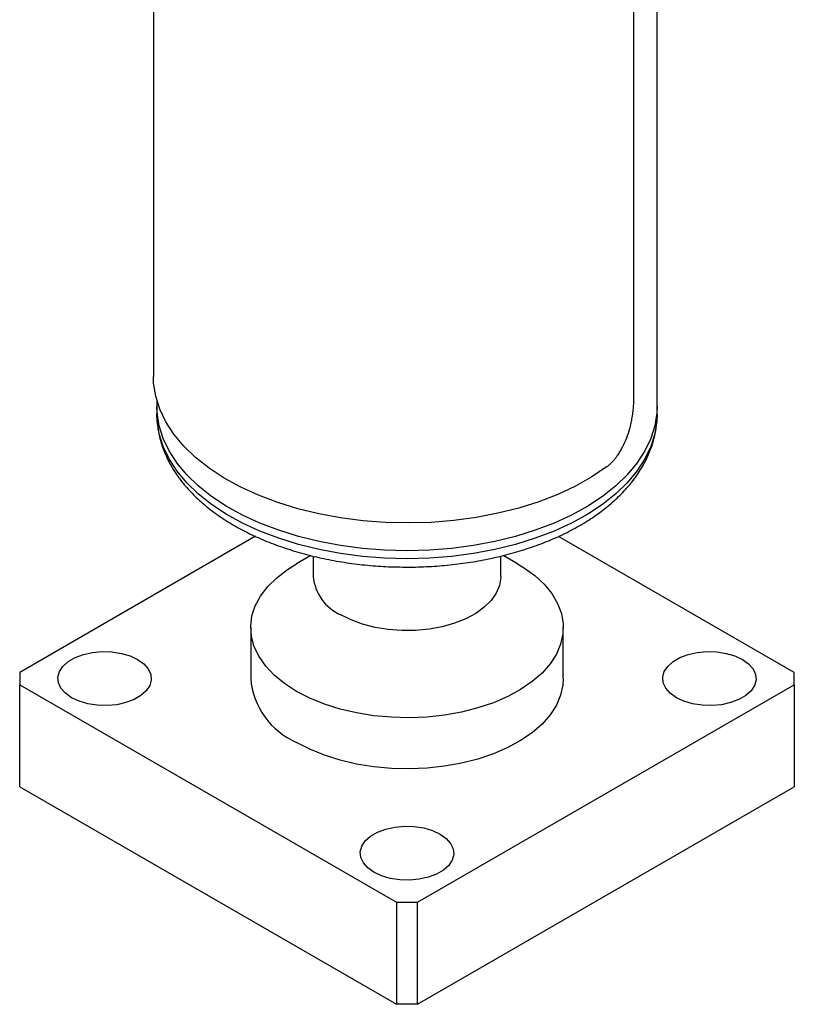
# Model space of a CAD drawing. Header units: inches. Extents: x 3.18 to 12.5, y 1.41 to 9.58.
# Tile 5 of 7: x 10.95 to 11.72, y 7.62 to 8.6. Entities that reach past the tile are written whole.
import ezdxf

# ---------------------------------------------------------------- set-up
doc = ezdxf.new("R2010")
doc.units = ezdxf.units.IN
doc.header["$MEASUREMENT"] = 0

msp = doc.modelspace()

# ---------------------------------------------------------------- linework, layer by layer
at = {"color": 7, "linetype": 'Continuous', "lineweight": 25}
for p, q in [((11.58332, 8.21364), (11.58332, 9.16199)), ((11.55997, 8.21866), (11.55997, 9.02346)), ((11.07982, 8.8164), (11.07982, 8.24338)), ((11.08332, 8.21914), (11.08332, 8.21364)), ((11.08332, 8.21364), (11.08332, 8.2056)), ((11.58332, 8.2056), (11.58332, 8.21364)), ((11.08332, 8.2056), (11.08332, 8.2064)), ((11.18188, 8.08371), (10.94618, 7.94764)), ((11.72046, 7.94764), (11.48479, 8.08368)), ((11.23711, 8.06457), (11.22281, 8.05632)), ((11.23957, 8.064), (11.23957, 8.04358)), ((11.42707, 8.04358), (11.42707, 8.06387)), ((11.44382, 8.05632), (11.42957, 8.06455)), ((11.17707, 7.99255), (11.17707, 7.94151)), ((11.48957, 7.94151), (11.48957, 7.99255)), ((10.94618, 7.94764), (10.94618, 7.93539)), ((11.72046, 7.93539), (11.72046, 7.94764)), ((10.94618, 7.93539), (11.32271, 7.71802)), ((10.94618, 7.83332), (10.94618, 7.93539)), ((11.34392, 7.71802), (11.72046, 7.93539)), ((11.72046, 7.93539), (11.72046, 7.83332)), ((10.94618, 7.83332), (11.32271, 7.61596)), ((11.34392, 7.61596), (11.72046, 7.83332)), ((11.32271, 7.71802), (11.34392, 7.71802)), ((11.32271, 7.71802), (11.32271, 7.61596)), ((11.34392, 7.61596), (11.34392, 7.71802)), ((11.34392, 7.61596), (11.32271, 7.61596))]:
    msp.add_line(p, q, dxfattribs=at)
at = {"color": 7, "linetype": 'Continuous', "lineweight": 25, "flags": 128}
for points in [[(11.53289, 8.15314), (11.51802, 8.14314), (11.50165, 8.13396), (11.48392, 8.12566), (11.46496, 8.11832), (11.44494, 8.11199), (11.42402, 8.10672), (11.40235, 8.10257), (11.38013, 8.09955), (11.35753, 8.0977), (11.33473, 8.09704), (11.31192, 8.09756), (11.28929, 8.09926), (11.26701, 8.10213), (11.24527, 8.10615), (11.22424, 8.11128), (11.2041, 8.11748), (11.185, 8.1247), (11.16711, 8.13288), (11.15056, 8.14196), (11.1355, 8.15186), (11.12204, 8.1625), (11.1103, 8.1738), (11.10036, 8.18567), (11.09231, 8.198), (11.08622, 8.2107), (11.08213, 8.22366), (11.08007, 8.23679), (11.07982, 8.24338)], [(11.33332, 8.06932), (11.31091, 8.0699), (11.28868, 8.07164), (11.26681, 8.07452), (11.24547, 8.07852), (11.22485, 8.08361), (11.20509, 8.08975), (11.18637, 8.09688), (11.16883, 8.10496), (11.15262, 8.11391), (11.13786, 8.12366), (11.12467, 8.13413), (11.11317, 8.14525), (11.10343, 8.15692), (11.09555, 8.16904), (11.08958, 8.18153), (11.08558, 8.19427), (11.08357, 8.20717), (11.08332, 8.21364)], [(11.33332, 8.06932), (11.31091, 8.0699), (11.28868, 8.07164), (11.26681, 8.07452), (11.24547, 8.07852), (11.22485, 8.08361), (11.20509, 8.08975), (11.18637, 8.09688), (11.16883, 8.10496), (11.15262, 8.11391), (11.13786, 8.12366), (11.12467, 8.13413), (11.11317, 8.14525), (11.10343, 8.15692), (11.09555, 8.16904), (11.08958, 8.18153), (11.08558, 8.19427), (11.08357, 8.20717), (11.08332, 8.21364)], [(11.58332, 8.21364), (11.58306, 8.20717), (11.58105, 8.19427), (11.57705, 8.18153), (11.57108, 8.16904), (11.5632, 8.15692), (11.55347, 8.14525), (11.54196, 8.13413), (11.52877, 8.12366), (11.51402, 8.11391), (11.4978, 8.10496), (11.48026, 8.09688), (11.46154, 8.08975), (11.44179, 8.08361), (11.42116, 8.07852), (11.39983, 8.07452), (11.37796, 8.07164), (11.35573, 8.0699), (11.33332, 8.06932)], [(11.58332, 8.21364), (11.58306, 8.20717), (11.58105, 8.19427), (11.57705, 8.18153), (11.57108, 8.16904), (11.5632, 8.15692), (11.55347, 8.14525), (11.54196, 8.13413), (11.52877, 8.12366), (11.51402, 8.11391), (11.4978, 8.10496), (11.48026, 8.09688), (11.46154, 8.08975), (11.44179, 8.08361), (11.42116, 8.07852), (11.39983, 8.07452), (11.37796, 8.07164), (11.35573, 8.0699), (11.33332, 8.06932)], [(11.33332, 8.06128), (11.31091, 8.06186), (11.28868, 8.0636), (11.26681, 8.06648), (11.24547, 8.07049), (11.22485, 8.07557), (11.20509, 8.08171), (11.18637, 8.08885), (11.16883, 8.09692), (11.15262, 8.10587), (11.13786, 8.11562), (11.12467, 8.1261), (11.11317, 8.13721), (11.10343, 8.14888), (11.09555, 8.16101), (11.08958, 8.17349), (11.08558, 8.18623), (11.08357, 8.19913), (11.08332, 8.2056)], [(11.58332, 8.2056), (11.58306, 8.19913), (11.58105, 8.18623), (11.57705, 8.17349), (11.57108, 8.16101), (11.5632, 8.14888), (11.55347, 8.13721), (11.54196, 8.1261), (11.52877, 8.11562), (11.51402, 8.10587), (11.4978, 8.09692), (11.48026, 8.08885), (11.46154, 8.08171), (11.44179, 8.07557), (11.42116, 8.07049), (11.39983, 8.06648), (11.37796, 8.0636), (11.35573, 8.06186), (11.33332, 8.06128)], [(11.22283, 7.92877), (11.21096, 7.93645), (11.20068, 7.94487), (11.19213, 7.95391), (11.18542, 7.96345), (11.18064, 7.97337), (11.17785, 7.98355), (11.17708, 7.99384), (11.17836, 8.00411), (11.18165, 8.01423), (11.18692, 8.02407), (11.1941, 8.0335), (11.20309, 8.04239), (11.21378, 8.05064), (11.22281, 8.05632)], [(11.44382, 8.05632), (11.44993, 8.05258), (11.46102, 8.04452), (11.47045, 8.03578), (11.4781, 8.02647), (11.48385, 8.01672), (11.48764, 8.00666), (11.48942, 7.99641), (11.48917, 7.98611), (11.48688, 7.9759), (11.48259, 7.9659), (11.47636, 7.95625), (11.46826, 7.94708), (11.4584, 7.93849), (11.44691, 7.93061), (11.43394, 7.92354), (11.41966, 7.91737), (11.40425, 7.91218), (11.38792, 7.90803), (11.37088, 7.90499), (11.35334, 7.90309), (11.33555, 7.90236), (11.31772, 7.9028), (11.3001, 7.90441), (11.28292, 7.90717), (11.26639, 7.91104), (11.25073, 7.91598), (11.23615, 7.92191), (11.22283, 7.92877)], [(11.42707, 8.04358), (11.42705, 8.04259), (11.4258, 8.03473), (11.42258, 8.02705), (11.41746, 8.01972), (11.41055, 8.0129), (11.40198, 8.00674), (11.39196, 8.00136), (11.38069, 7.99688), (11.3684, 7.99339), (11.35537, 7.99098), (11.34187, 7.98969), (11.32818, 7.98954), (11.31461, 7.99055), (11.30143, 7.99269), (11.28893, 7.99591), (11.27738, 8.00015), (11.26703, 8.00531)], [(11.06409, 7.9606), (11.07024, 7.95621), (11.07467, 7.95119), (11.0772, 7.94574), (11.07771, 7.9401), (11.07619, 7.93453), (11.07268, 7.92926), (11.06736, 7.92453), (11.06045, 7.92054), (11.05225, 7.91747), (11.04313, 7.91545), (11.03348, 7.91456), (11.02372, 7.91486), (11.01427, 7.91632), (11.00557, 7.91888), (10.99797, 7.92243), (10.99182, 7.92682), (10.98738, 7.93184), (10.98485, 7.93729), (10.98434, 7.94293), (10.98587, 7.9485), (10.98937, 7.95377), (10.9947, 7.9585), (11.00161, 7.96249), (11.0098, 7.96556), (11.01893, 7.96758), (11.02858, 7.96847), (11.03834, 7.96817), (11.04778, 7.96671), (11.05649, 7.96415), (11.06409, 7.9606)], [(11.66866, 7.9606), (11.67481, 7.95621), (11.67925, 7.95119), (11.68178, 7.94574), (11.68229, 7.9401), (11.68076, 7.93453), (11.67726, 7.92926), (11.67194, 7.92453), (11.66503, 7.92054), (11.65683, 7.91747), (11.6477, 7.91545), (11.63805, 7.91456), (11.62829, 7.91486), (11.61885, 7.91632), (11.61014, 7.91888), (11.60255, 7.92243), (11.5964, 7.92682), (11.59196, 7.93184), (11.58943, 7.93729), (11.58892, 7.94293), (11.59045, 7.9485), (11.59395, 7.95377), (11.59927, 7.9585), (11.60618, 7.96249), (11.61438, 7.96556), (11.6235, 7.96758), (11.63316, 7.96847), (11.64292, 7.96817), (11.65236, 7.96671), (11.66107, 7.96415), (11.66866, 7.9606)], [(11.48957, 7.94151), (11.48917, 7.93508), (11.48688, 7.92487), (11.48259, 7.91487), (11.47636, 7.90522), (11.46826, 7.89604), (11.4584, 7.88746), (11.44691, 7.87958), (11.43394, 7.87251), (11.41966, 7.86634), (11.40425, 7.86114), (11.38792, 7.857), (11.37088, 7.85396), (11.35334, 7.85206), (11.33555, 7.85132), (11.31772, 7.85176), (11.3001, 7.85337), (11.28292, 7.85613), (11.26639, 7.86001), (11.25073, 7.86494), (11.23615, 7.87088), (11.22283, 7.87773)], [(11.36637, 7.78609), (11.37252, 7.78171), (11.37696, 7.77668), (11.37949, 7.77123), (11.38, 7.76559), (11.37847, 7.76002), (11.37497, 7.75475), (11.36965, 7.75002), (11.36274, 7.74603), (11.35454, 7.74296), (11.34542, 7.74094), (11.33576, 7.74006), (11.326, 7.74035), (11.31656, 7.74181), (11.30785, 7.74437), (11.30026, 7.74792), (11.29411, 7.75231), (11.28967, 7.75734), (11.28714, 7.76279), (11.28663, 7.76842), (11.28816, 7.77399), (11.29166, 7.77926), (11.29699, 7.78399), (11.3039, 7.78798), (11.31209, 7.79105), (11.32122, 7.79308), (11.33087, 7.79396), (11.34063, 7.79366), (11.35007, 7.7922), (11.35878, 7.78964), (11.36637, 7.78609)]]:
    msp.add_lwpolyline(points, dxfattribs=at)
at = {"color": 7, "linetype": 'Continuous', "lineweight": 25}
for centre, radius, start, end in [((11.28592, 8.04785), 0.04654, 185.26392, 246.05622), ((11.25334, 7.94793), 0.07654, 184.80909, 246.51105)]:
    msp.add_arc(centre, radius, start, end, dxfattribs=at)
for points, knots in [([(11.53289, 8.15314), (11.53357, 8.15367), (11.53494, 8.15472), (11.53693, 8.15651), (11.53885, 8.15846), (11.54072, 8.16058), (11.54253, 8.16286), (11.54456, 8.1657), (11.54675, 8.16916), (11.54978, 8.17469), (11.55307, 8.18215), (11.55564, 8.19001), (11.55726, 8.19634), (11.55836, 8.20158), (11.55925, 8.20723), (11.55985, 8.21317), (11.55993, 8.21682), (11.55997, 8.21866)], [0, 0, 0, 0, 0.042381, 0.084357, 0.1261, 0.167789, 0.2096, 0.251709, 0.314497, 0.377227, 0.502282, 0.626999, 0.689308, 0.751557, 0.834513, 0.916837, 1, 1, 1, 1]), ([(11.08353, 8.20652), (11.08349, 8.20363), (11.08341, 8.19634), (11.08533, 8.18472), (11.089, 8.17182), (11.09448, 8.15921), (11.10165, 8.14695), (11.11052, 8.13511), (11.12103, 8.12376), (11.13314, 8.11301), (11.14674, 8.10295), (11.16172, 8.09365), (11.17794, 8.0852), (11.19529, 8.07764), (11.2136, 8.07102), (11.23276, 8.06539), (11.25261, 8.06077), (11.27302, 8.05718), (11.29384, 8.05466), (11.314, 8.05321), (11.32719, 8.05304), (11.33332, 8.05296)], [0, 0, 0, 0, 0.0337686, 0.0850649, 0.1364441, 0.1882304, 0.2406576, 0.2938313, 0.3477238, 0.4022049, 0.4570958, 0.5122221, 0.5674458, 0.622655, 0.6778052, 0.7328795, 0.787877, 0.8428065, 0.897682, 0.9525204, 1, 1, 1, 1]), ([(11.33332, 8.05296), (11.33706, 8.05299), (11.34788, 8.05308), (11.36572, 8.05405), (11.38664, 8.05621), (11.4072, 8.05945), (11.42725, 8.06372), (11.44665, 8.06901), (11.46526, 8.0753), (11.48297, 8.08255), (11.49963, 8.09073), (11.51513, 8.09981), (11.52934, 8.10974), (11.54213, 8.12046), (11.55338, 8.1319), (11.56297, 8.14398), (11.57079, 8.15657), (11.5768, 8.16954), (11.58087, 8.18275), (11.58309, 8.1949), (11.58312, 8.20261), (11.58314, 8.20586)], [0, 0, 0, 0, 0.029133, 0.084089, 0.139079, 0.194109, 0.249201, 0.304372, 0.359641, 0.41502, 0.470516, 0.526122, 0.581805, 0.637476, 0.692995, 0.748178, 0.80281, 0.856702, 0.909762, 0.962045, 1, 1, 1, 1])]:
    msp.add_open_spline(points, degree=3, knots=knots, dxfattribs=at)

doc.saveas('drawing.dxf')
